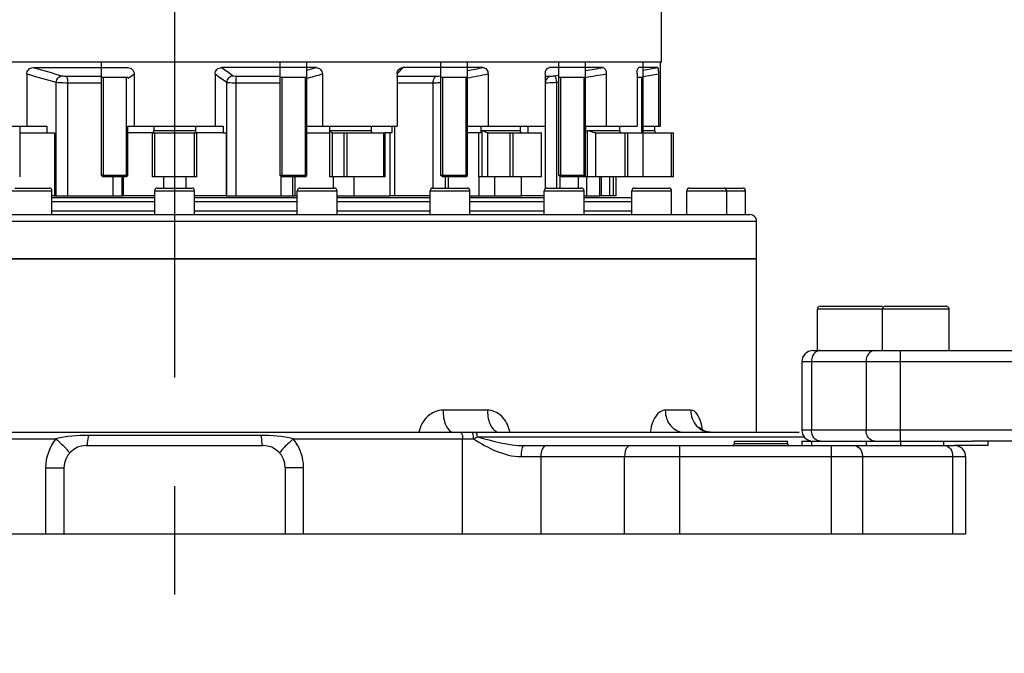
# Model space of a CAD drawing. Header units: millimetres. Extents: x 0 to 11890, y 0 to 8410.
# Tile 4 of 190: x 3650 to 4095, y 4817 to 5103. Entities that reach past the tile are written whole.
import ezdxf

# ---------------------------------------------------------------- set-up
doc = ezdxf.new("R2010")
doc.units = ezdxf.units.MM
doc.header["$LTSCALE"] = 653.95
doc.linetypes.add('CENTER', pattern=[0.6, 0.375, -0.075, 0.075, -0.075])
for name, color, linetype in [('304103000050DXF_CONTINUOUS_LINE', 7, 'CONTINUOUS'), ('304103000057DXF_CONTINUOUS_LINE', 7, 'CONTINUOUS'), ('304103000066DXF_CONTINUOUS_LINE', 7, 'CONTINUOUS'), ('304104000419DXF_CONTINUOUS_LINE', 7, 'CONTINUOUS'), ('304106000102DXF_CONTINUOUS_LINE', 7, 'CONTINUOUS'), ('304199000001_DXF_AXIS', 7, 'CONTINUOUS'), ('304301000091DXF_CONTINUOUS_LINE', 7, 'CONTINUOUS'), ('501023000086DXF_CONTINUOUS_LINE', 7, 'CONTINUOUS'), ('501023000173DXF_CONTINUOUS_LINE', 7, 'CONTINUOUS'), ('501023000221DXF_CONTINUOUS_LINE', 7, 'CONTINUOUS')]:
    doc.layers.add(name, color=color, linetype=linetype)

msp = doc.modelspace()

# ---------------------------------------------------------------- linework, layer by layer
at = {"layer": '304103000050DXF_CONTINUOUS_LINE', "color": 7, "linetype": 'Continuous'}
for p, q in [((3456.921, 4995.091), (3982.915, 4995.091)), ((3982.918, 4916.591), (3982.918, 4995.091)), ((3436.445, 4916.591), (4002.199, 4916.591)), ((3679.918, 4910.591), (3759.918, 4910.591)), ((3877.907, 4910.591), (4072.418, 4910.591)), ((3972.918, 4911.591), (3972.918, 4912.591)), ((3972.922, 4912.591), (3996.914, 4912.591)), ((3996.918, 4911.591), (3996.918, 4912.591)), ((4077.418, 4905.591), (4077.418, 4870.591)), ((3669.918, 4900.591), (3669.918, 4870.591)), ((3769.918, 4900.591), (3769.918, 4870.591)), ((3362.418, 4870.591), (4077.418, 4870.591))]:
    msp.add_line(p, q, dxfattribs=at)
at = {"layer": '304103000050DXF_CONTINUOUS_LINE', "color": 9, "linetype": 'Continuous'}
for p, q in [((3861.302, 4926.591), (3841.279, 4926.591)), ((3953.243, 4926.591), (3941.682, 4926.591)), ((3584.912, 4913.591), (3666.296, 4913.591)), ((3758.949, 4915.206), (3680.887, 4915.206)), ((3773.539, 4913.591), (3854.923, 4913.591)), ((3850.083, 4870.591), (3850.083, 4913.591)), ((3856.787, 4914.591), (4004.407, 4914.591)), ((3948.315, 4870.591), (3948.315, 4910.591)), ((3972.918, 4911.591), (3996.918, 4911.591)), ((4016.634, 4910.591), (4016.634, 4870.591)), ((3876.517, 4905.591), (4077.418, 4905.591)), ((3885.397, 4905.591), (3885.397, 4870.591)), ((3923.315, 4870.591), (3923.315, 4905.591)), ((4030.776, 4905.591), (4030.776, 4870.591)), ((4071.56, 4905.591), (4071.56, 4870.591)), ((3661.632, 4900.591), (3669.918, 4900.591)), ((3661.632, 4900.591), (3661.632, 4870.591)), ((3778.204, 4900.591), (3769.918, 4900.591)), ((3778.204, 4870.591), (3778.204, 4900.591))]:
    msp.add_line(p, q, dxfattribs=at)
at = {"layer": '304103000050DXF_CONTINUOUS_LINE', "color": 7, "linetype": 'Continuous'}
msp.add_lwpolyline([(3962.113, 4916.591), (3961.493, 4916.617), (3959.578, 4917.053), (3958.094, 4917.844), (3957.229, 4918.623), (3957.028, 4918.881)], dxfattribs=at)
at = {"layer": '304103000050DXF_CONTINUOUS_LINE', "color": 9, "linetype": 'Continuous'}
for centre, radius, start, end in [((3867.445, 4921.021), 4.63, 230.41201, 232.41845), ((3856.067, 4913.714), 15.645, 12.19244, 13.41251), ((3827.352, 4967.203), 60.286, 297.21527, 299.22532), ((3855.968, 4913.693), 15.746, 11.546, 12.19276), ((3855.857, 4913.67), 15.859, 10.65113, 11.54573)]:
    msp.add_arc(centre, radius, start, end, dxfattribs=at)
at = {"layer": '304103000050DXF_CONTINUOUS_LINE', "color": 7, "linetype": 'Continuous'}
for centre, radius, start, end in [((3679.918, 4900.591), 10, 90, 180), ((3759.918, 4900.591), 10, 0, 90), ((3971.918, 4911.591), 1, 299.99962, 360), ((3997.918, 4911.591), 1, 180, 240.00038), ((4072.418, 4905.591), 5, 0, 90)]:
    msp.add_arc(centre, radius, start, end, dxfattribs=at)
at = {"layer": '304103000050DXF_CONTINUOUS_LINE', "color": 9, "linetype": 'Continuous'}
for points, knots in [([(3841.279, 4926.591), (3838.756, 4926.59), (3833.425, 4924.276), (3830.874, 4919.263), (3830.319, 4916.602)], [0, 0, 0, 0, 0.4813985, 1, 1, 1, 1]), ([(3841.279, 4926.591), (3841.279, 4924.191), (3841.563, 4920.502), (3844.432, 4916.591), (3845.894, 4916.591)], [0, 0, 0, 0, 0.6214802, 1, 1, 1, 1]), ([(3861.302, 4926.591), (3861.302, 4925.641), (3861.554, 4922.426), (3862.705, 4918.932), (3864.494, 4917.453)], [0, 0, 0, 0, 0.2902594, 1, 1, 1, 1]), ([(3871.285, 4917.343), (3870.699, 4919.803), (3868.453, 4924.401), (3863.577, 4926.591), (3861.302, 4926.591)], [0, 0, 0, 0, 0.5264488, 1, 1, 1, 1]), ([(3941.682, 4926.591), (3940.886, 4926.591), (3936.706, 4924.932), (3935.332, 4920.005), (3934.881, 4916.602)], [0, 0, 0, 0, 0.1882291, 1, 1, 1, 1]), ([(3941.682, 4926.591), (3941.682, 4924.094), (3943.134, 4919.142), (3947.9, 4916.591), (3950.114, 4916.591)], [0, 0, 0, 0, 0.5299656, 1, 1, 1, 1]), ([(3958.502, 4917.663), (3958.341, 4918.863), (3957.755, 4922.103), (3955.582, 4926.59), (3953.243, 4926.591)], [0, 0, 0, 0, 0.3411401, 1, 1, 1, 1]), ([(3953.243, 4926.591), (3953.243, 4924.08), (3954.878, 4919.018), (3959.807, 4916.591), (3962.114, 4916.591)], [0, 0, 0, 0, 0.5211012, 1, 1, 1, 1]), ([(3666.296, 4913.591), (3667.16, 4912.833), (3668.675, 4911.448), (3670.747, 4909.434), (3671.695, 4908.24), (3672.481, 4907.28), (3672.319, 4907.091)], [0, 0, 0, 0, 0.3856307, 0.7045178, 0.9164548, 1, 1, 1, 1]), ([(3680.887, 4915.206), (3680.803, 4914.072), (3680.534, 4912.931), (3680.367, 4910.591), (3679.918, 4910.591)], [0, 0, 0, 0, 0.7168777, 1, 1, 1, 1]), ([(3758.949, 4915.206), (3759.033, 4914.072), (3759.301, 4912.931), (3759.469, 4910.591), (3759.918, 4910.591)], [0, 0, 0, 0, 0.7168597, 1, 1, 1, 1]), ([(3773.539, 4913.591), (3772.676, 4912.833), (3771.161, 4911.448), (3769.089, 4909.434), (3768.14, 4908.24), (3767.355, 4907.279), (3767.517, 4907.09)], [0, 0, 0, 0, 0.3856145, 0.7044924, 0.9164337, 1, 1, 1, 1]), ([(3848.934, 4916.591), (3849.099, 4916.591), (3850.097, 4915.85), (3850.083, 4914.544), (3850.083, 4913.591)], [0, 0, 0, 0, 0.1469241, 1, 1, 1, 1]), ([(3854.138, 4916.591), (3854.214, 4916.591), (3854.394, 4916.469), (3854.482, 4916.296), (3854.531, 4916.189)], [0, 0, 0, 0, 0.3907132, 1, 1, 1, 1]), ([(3854.531, 4916.189), (3854.6, 4916.036), (3854.864, 4915.193), (3854.923, 4914.302), (3854.923, 4913.591)], [0, 0, 0, 0, 0.1909026, 1, 1, 1, 1]), ([(3855.649, 4916.591), (3855.765, 4916.591), (3856.504, 4916.427), (3856.598, 4915.396), (3856.521, 4914.804)], [0, 0, 0, 0, 0.1621865, 1, 1, 1, 1]), ([(3877.907, 4910.591), (3877.319, 4910.591), (3876.626, 4908.231), (3876.517, 4906.777), (3876.517, 4905.591)], [0, 0, 0, 0, 0.3313654, 1, 1, 1, 1]), ([(3887.897, 4910.591), (3887.553, 4910.591), (3885.652, 4909.627), (3885.397, 4907.214), (3885.397, 4905.591)], [0, 0, 0, 0, 0.1745141, 1, 1, 1, 1]), ([(3925.815, 4910.591), (3925.472, 4910.591), (3923.571, 4909.627), (3923.315, 4907.214), (3923.315, 4905.591)], [0, 0, 0, 0, 0.1745141, 1, 1, 1, 1]), ([(4027.24, 4910.591), (4028.738, 4910.591), (4030.574, 4908.317), (4030.776, 4906.235), (4030.776, 4905.591)], [0, 0, 0, 0, 0.699321, 1, 1, 1, 1])]:
    msp.add_open_spline(points, degree=3, knots=knots, dxfattribs=at)
for points in [[(3864.621, 4917.352), (3865.136, 4916.956), (3865.773, 4916.661), (3866.42, 4916.602)], [(3666.296, 4913.591), (3663.354, 4910.05), (3661.631, 4905.195), (3661.632, 4900.591)], [(3680.887, 4915.206), (3675.993, 4915.206), (3671.011, 4914.9), (3666.296, 4913.591)], [(3773.539, 4913.591), (3768.825, 4914.901), (3763.842, 4915.206), (3758.949, 4915.206)], [(3778.204, 4900.591), (3778.205, 4905.195), (3776.482, 4910.05), (3773.539, 4913.591)], [(3854.923, 4913.591), (3861.521, 4909.668), (3868.841, 4905.591), (3876.517, 4905.591)], [(3856.787, 4914.591), (3863.674, 4912.613), (3870.742, 4910.591), (3877.907, 4910.591)], [(4068.025, 4910.591), (4068.99, 4910.591), (4069.967, 4909.915), (4070.525, 4909.126)], [(4070.525, 4909.126), (4071.234, 4908.124), (4071.56, 4906.819), (4071.56, 4905.591)]]:
    msp.add_open_spline(points, degree=3, dxfattribs=at)
at = {"layer": '304103000057DXF_CONTINUOUS_LINE', "color": 7, "linetype": 'Continuous'}
for p, q in [((3710.918, 5022.591), (3664.472, 5022.591)), ((3775.364, 5022.591), (3728.918, 5022.591)), ((3835.418, 5022.591), (3793.364, 5022.591)), ((3886.987, 5022.591), (3853.418, 5022.591)), ((3926.558, 5022.591), (3904.987, 5022.591)), ((3459.918, 5015.091), (3979.918, 5015.091)), ((3982.918, 4995.091), (3982.918, 5012.091)), ((3982.917, 4995.091), (3456.919, 4995.091))]:
    msp.add_line(p, q, dxfattribs=at)
at = {"layer": '304103000057DXF_CONTINUOUS_LINE', "color": 9, "linetype": 'Continuous'}
for p, q in [((3710.918, 5020.833), (3664.472, 5020.833)), ((3775.364, 5020.833), (3728.918, 5020.833)), ((3835.418, 5020.833), (3793.364, 5020.833)), ((3886.987, 5020.833), (3853.418, 5020.833)), ((3926.558, 5020.833), (3904.987, 5020.833)), ((3664.472, 5016.848), (3710.918, 5016.848)), ((3728.918, 5016.848), (3775.364, 5016.848)), ((3793.364, 5016.848), (3835.418, 5016.848)), ((3853.418, 5016.848), (3886.987, 5016.848)), ((3904.987, 5016.848), (3926.558, 5016.848)), ((3456.918, 5012.091), (3982.918, 5012.091))]:
    msp.add_line(p, q, dxfattribs=at)
at = {"layer": '304103000057DXF_CONTINUOUS_LINE', "color": 7, "linetype": 'Continuous'}
msp.add_arc((3979.918, 5012.091), 3, 0, 90.00001, dxfattribs=at)
at = {"layer": '304103000066DXF_CONTINUOUS_LINE', "color": 7, "linetype": 'Continuous'}
for p, q in [((4008.391, 4953.591), (4113.078, 4953.591)), ((4003.391, 4948.591), (4003.391, 4917.591)), ((4161.735, 4912.591), (4080.556, 4912.591))]:
    msp.add_line(p, q, dxfattribs=at)
at = {"layer": '304103000066DXF_CONTINUOUS_LINE', "color": 9, "linetype": 'Continuous'}
for p, q in [((4048.03, 4912.591), (4048.03, 4953.591)), ((4003.391, 4948.591), (4113.078, 4948.591)), ((4007.773, 4948.591), (4007.773, 4917.591)), ((4032.413, 4948.591), (4032.413, 4917.591)), ((4156.975, 4917.591), (4003.391, 4917.591))]:
    msp.add_line(p, q, dxfattribs=at)
at = {"layer": '304103000066DXF_CONTINUOUS_LINE', "color": 7, "linetype": 'Continuous'}
for centre, start, end in [((4008.391, 4948.591), 89.99993, 180), ((4008.391, 4917.591), 180, 262.98367)]:
    msp.add_arc(centre, 5, start, end, dxfattribs=at)
at = {"layer": '304103000066DXF_CONTINUOUS_LINE', "color": 9, "linetype": 'Continuous'}
for points in [[(4010.471, 4953.346), (4010.071, 4953.18), (4009.7, 4952.931), (4009.383, 4952.636)], [(4011.678, 4953.591), (4011.267, 4953.591), (4010.85, 4953.503), (4010.471, 4953.346)], [(4011.678, 4912.591), (4010.849, 4912.591), (4009.989, 4912.981), (4009.383, 4913.546)]]:
    msp.add_open_spline(points, degree=3, dxfattribs=at)
for points, knots in [([(4036.317, 4953.591), (4035.276, 4953.591), (4033.016, 4952.221), (4032.413, 4949.829), (4032.413, 4948.591)], [0, 0, 0, 0, 0.4568304, 1, 1, 1, 1]), ([(4009.383, 4952.636), (4008.591, 4951.898), (4007.903, 4950.446), (4007.773, 4948.981), (4007.773, 4948.591)], [0, 0, 0, 0, 0.7348062, 1, 1, 1, 1]), ([(4009.383, 4913.546), (4008.591, 4914.283), (4007.903, 4915.735), (4007.773, 4917.2), (4007.773, 4917.591)], [0, 0, 0, 0, 0.7348062, 1, 1, 1, 1]), ([(4036.317, 4912.591), (4035.276, 4912.591), (4033.016, 4913.96), (4032.413, 4916.352), (4032.413, 4917.591)], [0, 0, 0, 0, 0.4568304, 1, 1, 1, 1])]:
    msp.add_open_spline(points, degree=3, knots=knots, dxfattribs=at)
at = {"layer": '304104000419DXF_CONTINUOUS_LINE', "color": 7, "linetype": 'Continuous'}
for p, q in [((3649.911, 5052.091), (3649.911, 5032.091)), ((3709.918, 5052.091), (3729.918, 5052.091)), ((3709.918, 5032.091), (3709.918, 5052.091)), ((3710.518, 5055.091), (3710.518, 5053.091)), ((3710.518, 5055.091), (3710.518, 5053.091)), ((3710.918, 5032.091), (3710.918, 5052.091)), ((3728.918, 5032.091), (3728.918, 5052.091)), ((3729.318, 5055.091), (3729.318, 5053.091)), ((3729.318, 5055.091), (3729.318, 5053.091)), ((3729.918, 5032.091), (3729.918, 5052.091)), ((3789.925, 5052.091), (3789.925, 5032.091)), ((3791.073, 5052.093), (3791.073, 5032.091)), ((3791.179, 5052.091), (3815.069, 5052.091)), ((3796.592, 5032.091), (3796.592, 5052.091)), ((3797.898, 5032.091), (3797.898, 5052.091)), ((3808.725, 5055.091), (3808.725, 5053.091)), ((3814.528, 5032.091), (3814.528, 5052.091)), ((3815.069, 5032.091), (3815.069, 5052.091)), ((3857.243, 5052.091), (3857.243, 5032.091)), ((3861.396, 5052.093), (3861.396, 5032.091)), ((3861.591, 5052.091), (3885.734, 5052.091)), ((3871.592, 5032.091), (3871.592, 5052.091)), ((3873.007, 5032.091), (3873.007, 5052.091)), ((3876.043, 5055.091), (3876.043, 5053.091)), ((3885.734, 5032.091), (3885.734, 5052.091)), ((3910.18, 5052.093), (3910.18, 5032.091)), ((3910.435, 5052.091), (3931.697, 5052.091)), ((3921.023, 5055.091), (3921.023, 5053.091)), ((3923.502, 5032.091), (3923.502, 5052.091)), ((3924.809, 5032.091), (3924.809, 5052.091)), ((3931.697, 5052.091), (3945.418, 5052.091)), ((3931.697, 5032.091), (3931.697, 5052.091)), ((3936.818, 5055.091), (3936.818, 5053.091)), ((3944.418, 5032.091), (3944.418, 5052.091)), ((3945.418, 5032.091), (3945.418, 5052.091)), ((3729.918, 5032.091), (3709.918, 5032.091)), ((3815.069, 5032.091), (3789.925, 5032.091)), ((3885.734, 5032.091), (3857.243, 5032.091)), ((3931.697, 5032.091), (3904.918, 5032.091)), ((3945.418, 5032.091), (3931.697, 5032.091))]:
    msp.add_line(p, q, dxfattribs=at)
at = {"layer": '304104000419DXF_CONTINUOUS_LINE', "color": 9, "linetype": 'Continuous'}
for p, q in [((3710.518, 5053.091), (3729.318, 5053.091)), ((3790.148, 5053.091), (3808.725, 5053.091)), ((3790.148, 5032.091), (3790.148, 5053.091)), ((3858.943, 5053.091), (3876.043, 5053.091)), ((3858.943, 5032.091), (3858.943, 5053.091)), ((3906.572, 5053.091), (3921.023, 5053.091)), ((3906.572, 5032.091), (3906.572, 5053.091)), ((3931.643, 5053.091), (3936.818, 5053.091))]:
    msp.add_line(p, q, dxfattribs=at)
at = {"layer": '304104000419DXF_CONTINUOUS_LINE', "color": 7, "linetype": 'Continuous'}
for centre, radius, start, end in [((3709.518, 5053.091), 1, 328.54806, 360), ((3730.318, 5053.091), 1, 180, 211.45178), ((3791.182, 5054.322), 2.232, 267.21838, 269.93325), ((3809.725, 5053.091), 1, 180, 270), ((3861.596, 5059.703), 7.612, 268.49403, 269.96423), ((3877.043, 5053.091), 1, 180, 270), ((3910.441, 5065.083), 12.992, 268.8473, 269.97267), ((3922.023, 5053.091), 1, 180, 270), ((3937.818, 5053.091), 1, 180, 270)]:
    msp.add_arc(centre, radius, start, end, dxfattribs=at)
for points, knots in [([(3709.918, 5052.093), (3710.009, 5052.109), (3710.185, 5052.277), (3710.303, 5052.457), (3710.37, 5052.567)], [0, 0, 0, 0, 0.4183474, 1, 1, 1, 1]), ([(3729.466, 5052.567), (3729.533, 5052.457), (3729.65, 5052.277), (3729.827, 5052.109), (3729.918, 5052.093)], [0, 0, 0, 0, 0.5816524, 1, 1, 1, 1]), ([(3791.073, 5052.093), (3790.986, 5052.106), (3790.807, 5052.217), (3790.498, 5052.557), (3790.293, 5052.872), (3790.148, 5053.091)], [0, 0, 0, 0, 0.1911282, 0.431312, 1, 1, 1, 1]), ([(3861.396, 5052.093), (3860.965, 5052.116), (3860.105, 5052.428), (3859.339, 5052.865), (3858.943, 5053.091)], [0, 0, 0, 0, 0.4861304, 1, 1, 1, 1]), ([(3910.18, 5052.093), (3909.559, 5052.116), (3908.324, 5052.413), (3907.16, 5052.864), (3906.572, 5053.091)], [0, 0, 0, 0, 0.4966943, 1, 1, 1, 1])]:
    msp.add_open_spline(points, degree=3, knots=knots, dxfattribs=at)
at = {"layer": '304106000102DXF_CONTINUOUS_LINE', "color": 7, "linetype": 'Continuous'}
for p, q in [((4003.391, 4912.591), (4080.556, 4912.591)), ((4003.391, 4912.591), (4003.391, 4910.591)), ((4087.418, 4910.591), (4072.418, 4910.591)), ((4087.418, 4912.591), (4087.418, 4910.591))]:
    msp.add_line(p, q, dxfattribs=at)
at = {"layer": '304106000102DXF_CONTINUOUS_LINE', "color": 9, "linetype": 'Continuous'}
for p, q in [((4007.773, 4912.591), (4007.773, 4910.591)), ((4032.413, 4912.591), (4032.413, 4910.591)), ((4048.03, 4912.591), (4048.03, 4910.591)), ((4067.418, 4912.591), (4067.418, 4910.591))]:
    msp.add_line(p, q, dxfattribs=at)
at = {"layer": '304199000001_DXF_AXIS', "color": 7, "linetype": 'CENTER'}
msp.add_line((3719.918, 6756.042), (3719.918, 4816.605), dxfattribs=at)
at = {"layer": '304301000091DXF_CONTINUOUS_LINE', "color": 7, "linetype": 'Continuous'}
for p, q in [((3939.918, 5084.091), (3939.918, 5109.091)), ((3939.916, 5084.091), (3499.92, 5084.091)), ((3939.318, 5084.091), (3939.318, 5055.091)), ((3653.131, 5078.716), (3653.131, 5055.091)), ((3655.982, 5081.591), (3698.67, 5081.591)), ((3701.645, 5078.716), (3701.645, 5055.091)), ((3738.191, 5078.716), (3738.191, 5055.091)), ((3783.853, 5081.591), (3741.166, 5081.591)), ((3786.705, 5078.716), (3786.705, 5055.091)), ((3820.469, 5078.716), (3820.469, 5055.091)), ((3859.303, 5081.591), (3823.115, 5081.591)), ((3861.597, 5078.716), (3861.597, 5055.091)), ((3887.439, 5078.716), (3887.439, 5055.091)), ((3888.937, 5081.523), (3889.353, 5081.591)), ((3913.533, 5081.591), (3889.353, 5081.591)), ((3914.92, 5078.716), (3914.92, 5055.091)), ((3928.905, 5078.716), (3928.905, 5055.091)), ((3929.737, 5081.583), (3929.796, 5081.591)), ((3938.287, 5081.591), (3929.796, 5081.591)), ((3938.556, 5078.716), (3938.556, 5055.091)), ((3619.367, 5055.091), (3662.147, 5055.091)), ((3649.911, 5052.091), (3662.147, 5052.091)), ((3649.96, 5055.091), (3649.96, 5052.091)), ((3662.147, 5055.091), (3662.147, 5052.091)), ((3662.147, 5052.091), (3665.611, 5052.091)), ((3665.611, 5052.091), (3665.611, 5023.591)), ((3698.834, 5055.091), (3741.815, 5055.091)), ((3709.918, 5052.091), (3698.834, 5052.091)), ((3741.815, 5052.091), (3729.918, 5052.091)), ((3741.815, 5055.091), (3741.815, 5052.091)), ((3741.815, 5052.091), (3743.207, 5052.091)), ((3743.207, 5052.091), (3743.207, 5023.591)), ((3779.623, 5055.091), (3820.469, 5055.091)), ((3779.623, 5052.091), (3789.925, 5052.091)), ((3789.876, 5055.091), (3789.876, 5052.091)), ((3818.149, 5052.091), (3815.069, 5052.091)), ((3817.258, 5052.091), (3817.258, 5023.591)), ((3818.149, 5055.091), (3818.149, 5052.091)), ((3852.236, 5055.091), (3887.439, 5055.091)), ((3858.292, 5052.091), (3852.236, 5052.091)), ((3858.292, 5055.091), (3858.292, 5052.091)), ((3879.529, 5055.091), (3879.529, 5052.091)), ((3905.618, 5055.091), (3928.905, 5055.091)), ((3905.641, 5055.091), (3905.641, 5052.091)), ((3931.643, 5055.091), (3939.318, 5055.091)), ((3696.629, 5032.091), (3696.629, 5023.591)), ((3714.895, 5032.091), (3714.895, 5027.091)), ((3724.941, 5032.091), (3724.941, 5027.091)), ((3774.225, 5032.091), (3774.225, 5023.591)), ((3791.598, 5032.091), (3791.598, 5027.091)), ((3800.88, 5032.091), (3800.88, 5023.591)), ((3843.553, 5032.091), (3843.553, 5027.091)), ((3857.389, 5032.091), (3857.389, 5023.591)), ((3864.493, 5032.091), (3864.493, 5023.591)), ((3876.489, 5032.091), (3876.489, 5023.591)), ((3894.059, 5032.35), (3894.059, 5027.091)), ((3902.251, 5032.091), (3902.251, 5027.091)), ((3906.096, 5032.091), (3906.096, 5023.591)), ((3911.884, 5032.091), (3911.884, 5023.591)), ((3918.054, 5032.091), (3918.054, 5023.591)), ((3919.355, 5032.091), (3919.355, 5023.591)), ((3665.611, 5023.591), (3664.472, 5023.591)), ((3665.611, 5023.591), (3696.629, 5023.591)), ((3710.918, 5023.591), (3696.629, 5023.591)), ((3743.207, 5023.591), (3728.918, 5023.591)), ((3743.207, 5023.591), (3774.225, 5023.591)), ((3775.364, 5023.591), (3774.225, 5023.591)), ((3793.364, 5023.591), (3817.258, 5023.591)), ((3835.418, 5023.591), (3817.038, 5023.591)), ((3853.418, 5023.591), (3876.489, 5023.591)), ((3886.987, 5023.591), (3876.489, 5023.591)), ((3904.987, 5023.591), (3911.884, 5023.591)), ((3918.054, 5023.591), (3911.884, 5023.591)), ((3919.355, 5023.591), (3918.054, 5023.591))]:
    msp.add_line(p, q, dxfattribs=at)
at = {"layer": '304301000091DXF_CONTINUOUS_LINE', "color": 9, "linetype": 'Continuous'}
for p, q in [((3671.097, 5077.689), (3686.834, 5077.689)), ((3748.038, 5077.689), (3767.623, 5077.689)), ((3779.623, 5080.39), (3783.853, 5081.591)), ((3820.84, 5079.102), (3820.469, 5078.698)), ((3820.697, 5077.689), (3838.247, 5077.689)), ((3821.83, 5080.183), (3820.84, 5079.102)), ((3887.439, 5077.689), (3889.74, 5077.689)), ((3891.762, 5077.914), (3893.618, 5078.225)), ((3929.796, 5081.591), (3929.726, 5081.576)), ((3931.643, 5080.444), (3938.287, 5081.591)), ((3931.643, 5077.523), (3938.556, 5078.716)), ((3666.441, 5023.591), (3666.441, 5074.96)), ((3671.709, 5074.736), (3686.834, 5074.736)), ((3671.709, 5023.591), (3671.709, 5074.736)), ((3743.541, 5023.591), (3743.541, 5074.96)), ((3747.685, 5074.736), (3767.623, 5074.736)), ((3747.685, 5023.591), (3747.685, 5074.736)), ((3820.469, 5074.736), (3836.764, 5074.736)), ((3836.764, 5027.091), (3836.764, 5074.736)), ((3887.439, 5074.736), (3887.612, 5074.736)), ((3887.612, 5026.94), (3887.612, 5074.736)), ((3892.673, 5074.96), (3893.618, 5075.119)), ((3892.673, 5027.091), (3892.673, 5074.96)), ((3819.435, 5023.591), (3819.435, 5055.091)), ((3692.15, 5023.591), (3692.15, 5032.091)), ((3696.295, 5023.591), (3696.295, 5032.091)), ((3768.127, 5023.591), (3768.127, 5032.287)), ((3773.395, 5023.591), (3773.395, 5032.091)), ((3842.354, 5027.091), (3842.354, 5032.091)), ((3912.931, 5023.591), (3912.931, 5032.091)), ((3916.691, 5023.591), (3916.691, 5032.091))]:
    msp.add_line(p, q, dxfattribs=at)
for centre, radius, start, end in [((4699.885, 8762.35), 3829.472, 254.136777, 254.343697), ((4721.169, 8826.3), 3893.259, 254.121535, 254.320528), ((3074.017, 5966.761), 1087.447, 305.069688, 305.250884), ((4318.883, 5900.127), 1005.942, 234.741771, 235.114108), ((4350.896, 5941.461), 1054.11, 234.659704, 235.006701), ((3820.692, 5084.572), 6.882, 268.02711, 270.04453), ((3256.963, 5596.783), 765.474, 317.555427, 317.698086)]:
    msp.add_arc(centre, radius, start, end, dxfattribs=at)
at = {"layer": '304301000091DXF_CONTINUOUS_LINE', "color": 7, "linetype": 'Continuous'}
for points, knots in [([(3653.131, 5078.716), (3653.131, 5079.459), (3653.723, 5081.002), (3655.261, 5081.591), (3655.982, 5081.591)], [0, 0, 0, 0, 0.5071623, 1, 1, 1, 1]), ([(3698.67, 5081.591), (3699.418, 5081.591), (3700.993, 5081.031), (3701.645, 5079.464), (3701.645, 5078.716)], [0, 0, 0, 0, 0.5001725, 1, 1, 1, 1]), ([(3738.191, 5078.716), (3738.191, 5079.464), (3738.843, 5081.031), (3740.418, 5081.591), (3741.166, 5081.591)], [0, 0, 0, 0, 0.4998275, 1, 1, 1, 1]), ([(3783.853, 5081.591), (3784.575, 5081.591), (3786.113, 5081.002), (3786.705, 5079.459), (3786.705, 5078.716)], [0, 0, 0, 0, 0.4928377, 1, 1, 1, 1]), ([(3859.303, 5081.591), (3859.906, 5081.591), (3861.246, 5080.85), (3861.597, 5079.44), (3861.597, 5078.716)], [0, 0, 0, 0, 0.4545569, 1, 1, 1, 1]), ([(3913.533, 5081.591), (3913.722, 5081.591), (3914.815, 5081.055), (3914.92, 5079.651), (3914.92, 5078.716)], [0, 0, 0, 0, 0.1681579, 1, 1, 1, 1]), ([(3928.905, 5078.716), (3928.905, 5079.386), (3928.986, 5080.29), (3929.394, 5081.513), (3929.737, 5081.585)], [0, 0, 0, 0, 0.6559377, 1, 1, 1, 1]), ([(3938.287, 5081.591), (3938.364, 5081.591), (3938.42, 5081.194), (3938.552, 5080.392), (3938.556, 5079.404), (3938.556, 5078.716)], [0, 0, 0, 0, 0.0793917, 0.2902407, 1, 1, 1, 1])]:
    msp.add_open_spline(points, degree=3, knots=knots, dxfattribs=at)
at = {"layer": '304301000091DXF_CONTINUOUS_LINE', "color": 9, "linetype": 'Continuous'}
for points, knots in [([(3666.441, 5074.96), (3666.477, 5075.333), (3666.783, 5076.646), (3668.016, 5077.838), (3668.995, 5077.914)], [0, 0, 0, 0, 0.2761841, 1, 1, 1, 1]), ([(3668.995, 5077.914), (3669.13, 5077.876), (3669.822, 5077.735), (3670.531, 5077.689), (3671.097, 5077.689)], [0, 0, 0, 0, 0.1986168, 1, 1, 1, 1]), ([(3671.709, 5074.736), (3671.709, 5075.381), (3671.604, 5076.331), (3671.399, 5077.472), (3671.097, 5077.689)], [0, 0, 0, 0, 0.6340268, 1, 1, 1, 1]), ([(3743.541, 5074.96), (3743.57, 5075.694), (3744.195, 5077.18), (3745.659, 5077.867), (3746.385, 5077.914)], [0, 0, 0, 0, 0.5022871, 1, 1, 1, 1]), ([(3746.385, 5077.914), (3746.45, 5077.868), (3746.996, 5077.7), (3747.558, 5077.689), (3748.038, 5077.689)], [0, 0, 0, 0, 0.1420944, 1, 1, 1, 1]), ([(3747.685, 5074.736), (3747.685, 5075.379), (3747.783, 5076.329), (3747.817, 5077.414), (3748.038, 5077.689)], [0, 0, 0, 0, 0.645946, 1, 1, 1, 1]), ([(3820.456, 5077.564), (3820.494, 5077.591), (3820.572, 5077.638), (3820.656, 5077.675), (3820.697, 5077.689)], [0, 0, 0, 0, 0.5132332, 1, 1, 1, 1]), ([(3836.764, 5074.736), (3836.764, 5075.079), (3836.863, 5076.172), (3837.49, 5077.465), (3838.247, 5077.689)], [0, 0, 0, 0, 0.3029534, 1, 1, 1, 1]), ([(3887.612, 5074.736), (3887.612, 5075.081), (3887.774, 5076.337), (3888.84, 5077.503), (3889.74, 5077.689)], [0, 0, 0, 0, 0.2729029, 1, 1, 1, 1]), ([(3889.74, 5077.689), (3889.865, 5077.689), (3890.543, 5077.728), (3891.216, 5077.822), (3891.762, 5077.914)], [0, 0, 0, 0, 0.1842549, 1, 1, 1, 1]), ([(3892.673, 5074.96), (3892.561, 5075.643), (3892.267, 5076.513), (3892.083, 5077.789), (3891.762, 5077.914)], [0, 0, 0, 0, 0.6673191, 1, 1, 1, 1]), ([(3666.441, 5074.96), (3666.787, 5074.921), (3668.539, 5074.78), (3670.299, 5074.736), (3671.709, 5074.736)], [0, 0, 0, 0, 0.1980336, 1, 1, 1, 1]), ([(3743.541, 5074.96), (3743.723, 5074.909), (3745.106, 5074.753), (3746.49, 5074.736), (3747.685, 5074.736)], [0, 0, 0, 0, 0.1364784, 1, 1, 1, 1]), ([(3836.764, 5074.736), (3837.026, 5074.736), (3838.186, 5074.746), (3839.345, 5074.786), (3840.241, 5074.829)], [0, 0, 0, 0, 0.225976, 1, 1, 1, 1]), ([(3887.612, 5074.736), (3887.924, 5074.736), (3889.613, 5074.773), (3891.299, 5074.868), (3892.673, 5074.96)], [0, 0, 0, 0, 0.1847672, 1, 1, 1, 1])]:
    msp.add_open_spline(points, degree=3, knots=knots, dxfattribs=at)
for points in [[(3779.623, 5076.711), (3781.984, 5077.378), (3784.345, 5078.046), (3786.705, 5078.716)], [(3838.247, 5077.689), (3838.915, 5077.689), (3839.585, 5077.759), (3840.245, 5077.871)], [(3852.236, 5080.205), (3854.592, 5080.666), (3856.948, 5081.128), (3859.303, 5081.591)], [(3852.236, 5076.883), (3855.357, 5077.492), (3858.477, 5078.103), (3861.597, 5078.716)], [(3905.61, 5077.138), (3908.714, 5077.663), (3911.817, 5078.189), (3914.92, 5078.716)], [(3905.618, 5080.248), (3908.257, 5080.695), (3910.895, 5081.142), (3913.533, 5081.591)]]:
    msp.add_open_spline(points, degree=3, dxfattribs=at)
at = {"layer": '304301000091DXF_CONTINUOUS_LINE', "color": 7, "linetype": 'Continuous'}
for points in [[(3820.469, 5078.716), (3820.469, 5079.437), (3820.737, 5080.208), (3821.22, 5080.742)], [(3821.22, 5080.742), (3821.685, 5081.254), (3822.423, 5081.591), (3823.115, 5081.591)], [(3887.439, 5078.716), (3887.439, 5079.531), (3887.663, 5080.433), (3888.211, 5081.036)], [(3888.211, 5081.036), (3888.407, 5081.252), (3888.66, 5081.435), (3888.937, 5081.524)]]:
    msp.add_open_spline(points, degree=3, dxfattribs=at)
at = {"layer": '501023000086DXF_CONTINUOUS_LINE', "color": 9, "linetype": 'Continuous'}
for p, q in [((3646.472, 5025.891), (3664.472, 5025.891)), ((3710.918, 5025.891), (3728.918, 5025.891)), ((3775.364, 5025.891), (3793.364, 5025.891)), ((3835.418, 5025.891), (3853.418, 5025.891)), ((3886.987, 5025.891), (3904.987, 5025.891)), ((3926.558, 5025.891), (3944.558, 5025.891)), ((3951.433, 5025.891), (3969.433, 5025.891)), ((3969.433, 5025.891), (3977.918, 5025.891))]:
    msp.add_line(p, q, dxfattribs=at)
at = {"layer": '501023000086DXF_CONTINUOUS_LINE', "color": 7, "linetype": 'Continuous'}
for p, q in [((3647.672, 5027.091), (3663.272, 5027.091)), ((3664.472, 5015.091), (3664.472, 5025.891)), ((3710.918, 5015.091), (3710.918, 5025.891)), ((3712.118, 5027.091), (3727.718, 5027.091)), ((3728.918, 5015.091), (3728.918, 5025.891)), ((3775.364, 5015.091), (3775.364, 5025.891)), ((3776.564, 5027.091), (3792.164, 5027.091)), ((3793.364, 5015.091), (3793.364, 5025.891)), ((3835.418, 5015.091), (3835.418, 5025.891)), ((3836.618, 5027.091), (3852.218, 5027.091)), ((3853.418, 5015.091), (3853.418, 5025.891)), ((3886.987, 5015.091), (3886.987, 5025.891)), ((3888.187, 5027.091), (3903.787, 5027.091)), ((3904.987, 5015.091), (3904.987, 5025.891)), ((3926.558, 5015.091), (3926.558, 5025.891)), ((3927.758, 5027.091), (3943.358, 5027.091)), ((3944.558, 5015.091), (3944.558, 5025.891)), ((3951.433, 5015.091), (3951.433, 5025.891)), ((3952.633, 5027.091), (3968.233, 5027.091)), ((3968.233, 5027.091), (3976.718, 5027.091)), ((3969.433, 5015.091), (3969.433, 5025.891)), ((3977.918, 5015.091), (3977.918, 5025.891))]:
    msp.add_line(p, q, dxfattribs=at)
for centre, start, end in [((3663.272, 5025.891), 0, 90), ((3712.118, 5025.891), 90, 180), ((3727.718, 5025.891), 0, 90), ((3776.564, 5025.891), 90, 180), ((3792.164, 5025.891), 0, 90), ((3836.618, 5025.891), 89.99999, 180), ((3852.218, 5025.891), 0, 90.00001), ((3888.187, 5025.891), 90, 180), ((3903.787, 5025.891), 0, 90), ((3927.758, 5025.891), 89.99998, 180), ((3943.358, 5025.891), 0, 90.00002), ((3952.633, 5025.891), 89.99999, 180), ((3968.233, 5025.891), 0, 90.00001), ((3976.718, 5025.891), 0, 90.00001)]:
    msp.add_arc(centre, 1.2, start, end, dxfattribs=at)
at = {"layer": '501023000173DXF_CONTINUOUS_LINE', "color": 9, "linetype": 'Continuous'}
for p, q in [((4010.418, 4972.391), (4039.908, 4972.391)), ((4039.918, 4972.391), (4069.918, 4972.391))]:
    msp.add_line(p, q, dxfattribs=at)
at = {"layer": '501023000173DXF_CONTINUOUS_LINE', "color": 7, "linetype": 'Continuous'}
for p, q in [((4010.418, 4953.591), (4010.418, 4972.391)), ((4011.618, 4973.591), (4039.218, 4973.591)), ((4039.918, 4953.591), (4039.918, 4972.391)), ((4041.118, 4973.591), (4068.718, 4973.591)), ((4069.918, 4953.591), (4069.918, 4972.391))]:
    msp.add_line(p, q, dxfattribs=at)
for centre, start, end in [((4011.618, 4972.391), 90, 180), ((4039.218, 4972.391), 37.41167, 90), ((4041.118, 4972.391), 90, 180), ((4068.718, 4972.391), 0, 90)]:
    msp.add_arc(centre, 1.2, start, end, dxfattribs=at)
at = {"layer": '501023000221DXF_CONTINUOUS_LINE', "color": 7, "linetype": 'Continuous'}
for p, q in [((3686.834, 5032.791), (3686.834, 5084.091)), ((3767.623, 5032.791), (3767.623, 5084.091)), ((3779.623, 5032.791), (3779.623, 5084.091)), ((3840.236, 5032.791), (3840.236, 5084.091)), ((3852.236, 5032.791), (3852.236, 5084.091)), ((3893.618, 5032.791), (3893.618, 5084.091)), ((3905.618, 5032.791), (3905.618, 5084.091)), ((3931.643, 5052.091), (3931.643, 5084.091)), ((3698.834, 5077.091), (3686.834, 5077.091)), ((3779.623, 5077.091), (3767.623, 5077.091)), ((3852.236, 5077.091), (3840.236, 5077.091)), ((3905.618, 5077.091), (3893.618, 5077.091)), ((3931.643, 5077.091), (3928.906, 5077.091)), ((3698.834, 5032.791), (3698.834, 5055.091)), ((3698.834, 5032.791), (3686.834, 5032.791)), ((3687.534, 5032.091), (3686.834, 5032.791)), ((3698.134, 5032.091), (3687.534, 5032.091)), ((3698.134, 5032.091), (3698.834, 5032.791)), ((3779.623, 5032.791), (3767.623, 5032.791)), ((3768.323, 5032.091), (3767.623, 5032.791)), ((3778.923, 5032.091), (3768.323, 5032.091)), ((3778.923, 5032.091), (3779.623, 5032.791)), ((3852.236, 5032.791), (3840.236, 5032.791)), ((3840.936, 5032.091), (3840.236, 5032.791)), ((3851.536, 5032.091), (3840.936, 5032.091)), ((3851.536, 5032.091), (3852.236, 5032.791)), ((3905.618, 5032.791), (3893.618, 5032.791)), ((3894.318, 5032.091), (3893.618, 5032.791)), ((3904.918, 5032.091), (3894.319, 5032.091)), ((3904.918, 5032.091), (3905.618, 5032.791))]:
    msp.add_line(p, q, dxfattribs=at)
at = {"layer": '501023000221DXF_CONTINUOUS_LINE', "color": 2, "linetype": 'Continuous'}
for p, q in [((3687.584, 5077.091), (3687.584, 5032.091)), ((3698.084, 5077.091), (3698.084, 5032.091)), ((3768.373, 5077.091), (3768.373, 5032.091)), ((3778.873, 5077.091), (3778.873, 5032.091)), ((3840.986, 5077.091), (3840.986, 5032.091)), ((3851.486, 5077.091), (3851.486, 5032.091)), ((3894.368, 5077.091), (3894.368, 5032.091)), ((3904.868, 5077.091), (3904.868, 5032.091)), ((3930.893, 5077.091), (3930.893, 5052.091))]:
    msp.add_line(p, q, dxfattribs=at)

doc.saveas('drawing.dxf')
